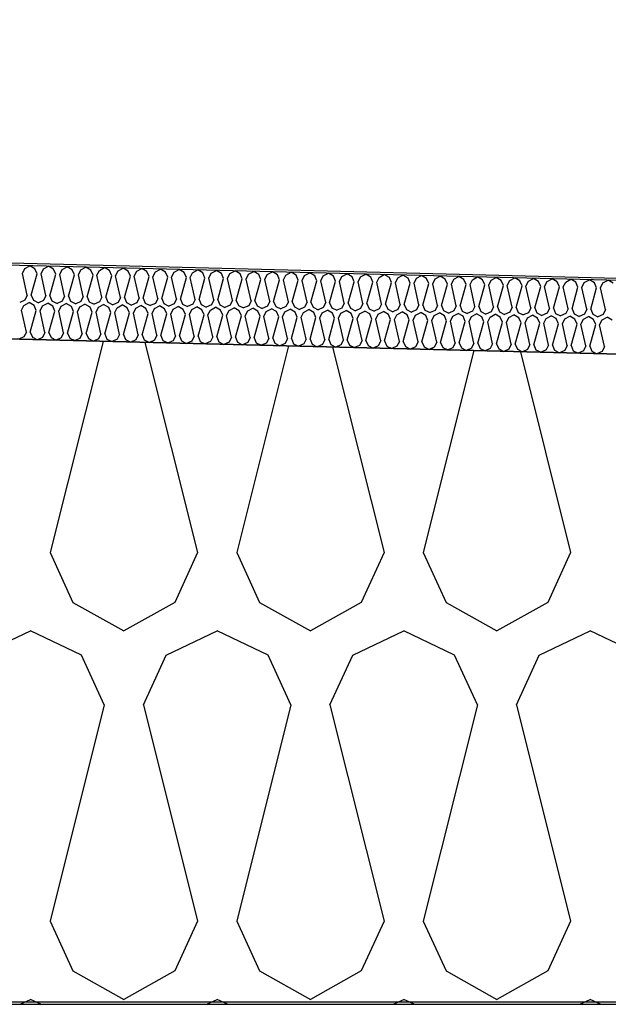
# Model space of a CAD drawing. Header units: millimetres. Extents: x -20520 to 12860, y -2780 to 10870.
# Tile 126 of 147: x -2760 to -2521, y 6472 to 6873. Entities that reach past the tile are written whole.
import ezdxf

# ---------------------------------------------------------------- set-up
doc = ezdxf.new("R2010")
doc.units = ezdxf.units.MM
doc.header["$LTSCALE"] = 0.5
doc.header["$MEASUREMENT"] = 0
doc.linetypes.add('PLINE', pattern=[0])
for name, color, linetype in [('0(Nye konstruksjoner)', 7, 'Continuous'), ('26-- Yttertak (Skravur)(Nye konstruksjoner)', 7, 'Continuous'), ('262- Taktekking (Skravur)(Nye konstruksjoner)', 7, 'Continuous'), ('858- Detaljer(Nye konstruksjoner)', 7, 'Continuous')]:
    doc.layers.add(name, color=color, linetype=linetype)
doc.linetypes.add('Membran', pattern='A,0,[2,A-2607.160 Prinsippsnitt fløy F1.Shx,S=0.253968,R=0,X=0,Y=0],-32,0', length=32)
doc.dimstyles.new('GENERATED_STYLE__1', dxfattribs={"dimtxt": 0.18, "dimasz": 76, "dimexe": 0.18, "dimexo": 0.0625, "dimgap": 0, "dimtad": 0, "dimtih": 1, "dimtoh": 1, "dimdec": 4, "dimzin": 0, "dimdsep": 46, "dimcen": 0.09, "dimadec": 0, "dimazin": 0, "dimtfac": 1, "dimtdec": 4, "dimtmove": 0, "dimatfit": 3, "dimldrblk": 'ARROWHEAD_17', "dimfxl": 1, "dimtolj": 1, "dimtzin": 0, "dimarcsym": 0})

# ---------------------------------------------------------------- blocks, each defined once
blk = doc.blocks.new('*X13')
at = {"layer": '26-- Yttertak (Skravur)(Nye konstruksjoner)', "linetype": 'PLINE'}
for p, q in [((-2726.44, 6741.9), (-2747.94, 6655.88)), ((-2709.41, 6741.48), (-2688.01, 6655.88)), ((-2651.03, 6740.02), (-2672.07, 6655.88)), ((-2633.05, 6739.57), (-2612.13, 6655.88)), ((-2575.62, 6738.13), (-2596.19, 6655.88)), ((-2556.69, 6737.66), (-2536.25, 6655.88)), ((-2747.94, 6655.88), (-2738.7, 6635.56)), ((-2688.01, 6655.88), (-2697.25, 6635.56)), ((-2672.07, 6655.88), (-2662.82, 6635.56)), ((-2612.13, 6655.88), (-2621.38, 6635.56)), ((-2596.19, 6655.88), (-2586.94, 6635.56)), ((-2536.25, 6655.88), (-2545.5, 6635.56)), ((-2738.7, 6635.56), (-2717.98, 6624)), ((-2697.25, 6635.56), (-2717.98, 6624)), ((-2662.82, 6635.56), (-2642.1, 6624)), ((-2621.38, 6635.56), (-2642.1, 6624)), ((-2586.94, 6635.56), (-2566.22, 6624)), ((-2545.5, 6635.56), (-2566.22, 6624)), ((-2776.64, 6614.19), (-2755.92, 6624)), ((-2735.19, 6614.19), (-2755.92, 6624)), ((-2700.76, 6614.19), (-2680.04, 6624)), ((-2659.31, 6614.19), (-2680.04, 6624)), ((-2624.88, 6614.19), (-2604.16, 6624)), ((-2583.44, 6614.19), (-2604.16, 6624)), ((-2549, 6614.19), (-2528.28, 6624)), ((-2507.56, 6614.19), (-2528.28, 6624)), ((-2725.95, 6593.87), (-2735.19, 6614.19)), ((-2710.01, 6593.87), (-2700.76, 6614.19)), ((-2650.07, 6593.87), (-2659.31, 6614.19)), ((-2634.13, 6593.87), (-2624.88, 6614.19)), ((-2574.19, 6593.87), (-2583.44, 6614.19)), ((-2558.25, 6593.87), (-2549, 6614.19)), ((-2725.95, 6593.87), (-2747.94, 6505.88)), ((-2710.01, 6593.87), (-2688.01, 6505.88)), ((-2650.07, 6593.87), (-2672.07, 6505.88)), ((-2634.13, 6593.87), (-2612.13, 6505.88)), ((-2574.19, 6593.87), (-2596.19, 6505.88)), ((-2558.25, 6593.87), (-2536.25, 6505.88)), ((-2747.94, 6505.88), (-2738.7, 6485.56)), ((-2688.01, 6505.88), (-2697.25, 6485.56)), ((-2672.07, 6505.88), (-2662.82, 6485.56)), ((-2612.13, 6505.88), (-2621.38, 6485.56)), ((-2596.19, 6505.88), (-2586.94, 6485.56)), ((-2536.25, 6505.88), (-2545.5, 6485.56)), ((-2738.7, 6485.56), (-2717.98, 6474)), ((-2697.25, 6485.56), (-2717.98, 6474)), ((-2662.82, 6485.56), (-2642.1, 6474)), ((-2621.38, 6485.56), (-2642.1, 6474)), ((-2586.94, 6485.56), (-2566.22, 6474)), ((-2545.5, 6485.56), (-2566.22, 6474)), ((-2760.14, 6472), (-2755.92, 6474)), ((-2751.69, 6472), (-2755.92, 6474)), ((-2684.26, 6472), (-2680.04, 6474)), ((-2675.81, 6472), (-2680.04, 6474)), ((-2608.38, 6472), (-2604.16, 6474)), ((-2599.93, 6472), (-2604.16, 6474)), ((-2532.5, 6472), (-2528.28, 6474)), ((-2524.05, 6472), (-2528.28, 6474))]:
    blk.add_line(p, q, dxfattribs=at)
blk = doc.blocks.new('*X23')
at = {"layer": '262- Taktekking (Skravur)(Nye konstruksjoner)', "linetype": 'PLINE'}
for p, q in [((-2759.23, 6769.54), (-2758.25, 6771.55)), ((-2758.25, 6771.55), (-2756.15, 6772.65)), ((-2754.11, 6771.45), (-2756.15, 6772.65)), ((-2753.24, 6769.39), (-2754.11, 6771.45)), ((-2751.64, 6769.35), (-2750.67, 6771.36)), ((-2750.67, 6771.36), (-2748.57, 6772.46)), ((-2746.53, 6771.26), (-2748.57, 6772.46)), ((-2745.65, 6769.2), (-2746.53, 6771.26)), ((-2744.06, 6769.16), (-2743.08, 6771.17)), ((-2743.08, 6771.17), (-2740.98, 6772.27)), ((-2738.94, 6771.07), (-2740.98, 6772.27)), ((-2738.07, 6769.01), (-2738.94, 6771.07)), ((-2736.47, 6768.97), (-2735.5, 6770.98)), ((-2735.5, 6770.98), (-2733.4, 6772.08)), ((-2731.35, 6770.88), (-2733.4, 6772.08)), ((-2730.48, 6768.82), (-2731.35, 6770.88)), ((-2728.89, 6768.78), (-2727.91, 6770.79)), ((-2727.91, 6770.79), (-2725.81, 6771.9)), ((-2723.77, 6770.69), (-2725.81, 6771.9)), ((-2722.89, 6768.63), (-2723.77, 6770.69)), ((-2721.3, 6768.59), (-2720.33, 6770.6)), ((-2720.33, 6770.6), (-2718.23, 6771.71)), ((-2716.18, 6770.5), (-2718.23, 6771.71)), ((-2715.31, 6768.44), (-2716.18, 6770.5)), ((-2713.72, 6768.4), (-2712.74, 6770.41)), ((-2712.74, 6770.41), (-2710.64, 6771.52)), ((-2708.6, 6770.31), (-2710.64, 6771.52)), ((-2705.16, 6770.22), (-2703.05, 6771.33)), ((-2701.01, 6770.12), (-2703.05, 6771.33)), ((-2697.57, 6770.03), (-2695.47, 6771.14)), ((-2693.43, 6769.93), (-2695.47, 6771.14)), ((-2689.98, 6769.84), (-2687.88, 6770.95)), ((-2685.84, 6769.74), (-2687.88, 6770.95)), ((-2682.4, 6769.65), (-2680.3, 6770.76)), ((-2678.26, 6769.55), (-2680.3, 6770.76)), ((-2674.81, 6769.46), (-2672.71, 6770.57)), ((-2670.67, 6769.36), (-2672.71, 6770.57)), ((-2667.23, 6769.27), (-2665.13, 6770.38)), ((-2663.08, 6769.17), (-2665.13, 6770.38)), ((-2757.25, 6760.69), (-2759.23, 6769.54)), ((-2755.66, 6760.65), (-2753.24, 6769.39)), ((-2749.66, 6760.5), (-2751.64, 6769.35)), ((-2748.07, 6760.46), (-2745.65, 6769.2)), ((-2742.08, 6760.31), (-2744.06, 6769.16)), ((-2740.48, 6760.27), (-2738.07, 6769.01)), ((-2734.49, 6760.12), (-2736.47, 6768.97)), ((-2732.9, 6760.08), (-2730.48, 6768.82)), ((-2726.91, 6759.93), (-2728.89, 6768.78)), ((-2725.31, 6759.89), (-2722.89, 6768.63)), ((-2719.32, 6759.74), (-2721.3, 6768.59)), ((-2717.73, 6759.7), (-2715.31, 6768.44)), ((-2711.74, 6759.55), (-2713.72, 6768.4)), ((-2710.14, 6759.51), (-2707.72, 6768.25)), ((-2707.72, 6768.25), (-2708.6, 6770.31)), ((-2706.13, 6768.21), (-2705.16, 6770.22)), ((-2704.15, 6759.36), (-2706.13, 6768.21)), ((-2702.56, 6759.32), (-2700.14, 6768.06)), ((-2700.14, 6768.06), (-2701.01, 6770.12)), ((-2698.54, 6768.02), (-2697.57, 6770.03)), ((-2696.57, 6759.17), (-2698.54, 6768.02)), ((-2694.97, 6759.13), (-2692.55, 6767.87)), ((-2692.55, 6767.87), (-2693.43, 6769.93)), ((-2690.96, 6767.83), (-2689.98, 6769.84)), ((-2688.98, 6758.98), (-2690.96, 6767.83)), ((-2687.39, 6758.94), (-2684.97, 6767.68)), ((-2684.97, 6767.68), (-2685.84, 6769.74)), ((-2683.37, 6767.64), (-2682.4, 6769.65)), ((-2681.39, 6758.79), (-2683.37, 6767.64)), ((-2679.8, 6758.75), (-2677.38, 6767.5)), ((-2677.38, 6767.5), (-2678.26, 6769.55)), ((-2675.79, 6767.46), (-2674.81, 6769.46)), ((-2673.81, 6758.6), (-2675.79, 6767.46)), ((-2672.22, 6758.56), (-2669.8, 6767.31)), ((-2669.8, 6767.31), (-2670.67, 6769.36)), ((-2668.2, 6767.27), (-2667.23, 6769.27)), ((-2666.22, 6758.41), (-2668.2, 6767.27)), ((-2664.63, 6758.37), (-2662.21, 6767.12)), ((-2662.21, 6767.12), (-2663.08, 6769.17)), ((-2660.62, 6767.08), (-2659.64, 6769.08)), ((-2658.64, 6758.22), (-2660.62, 6767.08)), ((-2659.64, 6769.08), (-2657.54, 6770.19)), ((-2655.5, 6768.98), (-2657.54, 6770.19)), ((-2657.04, 6758.18), (-2654.63, 6766.93)), ((-2654.63, 6766.93), (-2655.5, 6768.98)), ((-2653.03, 6766.89), (-2652.06, 6768.89)), ((-2651.05, 6758.04), (-2653.03, 6766.89)), ((-2652.06, 6768.89), (-2649.96, 6770)), ((-2647.91, 6768.79), (-2649.96, 6770)), ((-2649.46, 6758), (-2647.04, 6766.74)), ((-2647.04, 6766.74), (-2647.91, 6768.79)), ((-2645.45, 6766.7), (-2644.47, 6768.7)), ((-2643.47, 6757.85), (-2645.45, 6766.7)), ((-2644.47, 6768.7), (-2642.37, 6769.81)), ((-2640.33, 6768.6), (-2642.37, 6769.81)), ((-2641.87, 6757.81), (-2639.45, 6766.55)), ((-2639.45, 6766.55), (-2640.33, 6768.6)), ((-2637.86, 6766.51), (-2636.89, 6768.52)), ((-2635.88, 6757.66), (-2637.86, 6766.51)), ((-2636.89, 6768.52), (-2634.78, 6769.62)), ((-2632.74, 6768.41), (-2634.78, 6769.62)), ((-2634.29, 6757.62), (-2631.87, 6766.36)), ((-2631.87, 6766.36), (-2632.74, 6768.41)), ((-2630.27, 6766.32), (-2629.3, 6768.33)), ((-2629.3, 6768.33), (-2627.2, 6769.43)), ((-2625.16, 6768.22), (-2627.2, 6769.43)), ((-2624.28, 6766.17), (-2625.16, 6768.22)), ((-2622.69, 6766.13), (-2621.71, 6768.14)), ((-2621.71, 6768.14), (-2619.61, 6769.24)), ((-2617.57, 6768.03), (-2619.61, 6769.24)), ((-2616.7, 6765.98), (-2617.57, 6768.03)), ((-2615.1, 6765.94), (-2614.13, 6767.95)), ((-2614.13, 6767.95), (-2612.03, 6769.05)), ((-2609.99, 6767.84), (-2612.03, 6769.05)), ((-2609.11, 6765.79), (-2609.99, 6767.84)), ((-2607.52, 6765.75), (-2606.54, 6767.76)), ((-2606.54, 6767.76), (-2604.44, 6768.86)), ((-2602.4, 6767.65), (-2604.44, 6768.86)), ((-2601.53, 6765.6), (-2602.4, 6767.65)), ((-2599.93, 6765.56), (-2598.96, 6767.57)), ((-2598.96, 6767.57), (-2596.86, 6768.67)), ((-2594.81, 6767.46), (-2596.86, 6768.67)), ((-2593.94, 6765.41), (-2594.81, 6767.46)), ((-2592.35, 6765.37), (-2591.37, 6767.38)), ((-2591.37, 6767.38), (-2589.27, 6768.48)), ((-2587.23, 6767.27), (-2589.27, 6768.48)), ((-2586.36, 6765.22), (-2587.23, 6767.27)), ((-2584.76, 6765.18), (-2583.79, 6767.19)), ((-2583.79, 6767.19), (-2581.69, 6768.29)), ((-2579.64, 6767.08), (-2581.69, 6768.29)), ((-2578.77, 6765.03), (-2579.64, 6767.08)), ((-2577.18, 6764.99), (-2576.2, 6767)), ((-2576.2, 6767), (-2574.1, 6768.1)), ((-2572.06, 6766.89), (-2574.1, 6768.1)), ((-2571.18, 6764.84), (-2572.06, 6766.89)), ((-2569.59, 6764.8), (-2568.62, 6766.81)), ((-2568.62, 6766.81), (-2566.52, 6767.91)), ((-2564.47, 6766.7), (-2566.52, 6767.91)), ((-2563.6, 6764.65), (-2564.47, 6766.7)), ((-2562.01, 6764.61), (-2561.03, 6766.62)), ((-2561.03, 6766.62), (-2558.93, 6767.72)), ((-2556.89, 6766.52), (-2558.93, 6767.72)), ((-2556.01, 6764.46), (-2556.89, 6766.52)), ((-2554.42, 6764.42), (-2553.44, 6766.43)), ((-2553.44, 6766.43), (-2551.34, 6767.53)), ((-2549.3, 6766.33), (-2551.34, 6767.53)), ((-2545.86, 6766.24), (-2543.76, 6767.34)), ((-2541.72, 6766.14), (-2543.76, 6767.34)), ((-2538.27, 6766.05), (-2536.17, 6767.15)), ((-2534.13, 6765.95), (-2536.17, 6767.15)), ((-2530.69, 6765.86), (-2528.59, 6766.96)), ((-2526.54, 6765.76), (-2528.59, 6766.96)), ((-2523.1, 6765.67), (-2521, 6766.78)), ((-2518.96, 6765.57), (-2521, 6766.78)), ((-2628.3, 6757.47), (-2630.27, 6766.32)), ((-2626.7, 6757.43), (-2624.28, 6766.17)), ((-2620.71, 6757.28), (-2622.69, 6766.13)), ((-2619.12, 6757.24), (-2616.7, 6765.98)), ((-2613.12, 6757.09), (-2615.1, 6765.94)), ((-2611.53, 6757.05), (-2609.11, 6765.79)), ((-2605.54, 6756.9), (-2607.52, 6765.75)), ((-2603.95, 6756.86), (-2601.53, 6765.6)), ((-2597.95, 6756.71), (-2599.93, 6765.56)), ((-2596.36, 6756.67), (-2593.94, 6765.41)), ((-2590.37, 6756.52), (-2592.35, 6765.37)), ((-2588.77, 6756.48), (-2586.36, 6765.22)), ((-2582.78, 6756.33), (-2584.76, 6765.18)), ((-2581.19, 6756.29), (-2578.77, 6765.03)), ((-2575.2, 6756.14), (-2577.18, 6764.99)), ((-2573.6, 6756.1), (-2571.18, 6764.84)), ((-2567.61, 6755.95), (-2569.59, 6764.8)), ((-2566.02, 6755.91), (-2563.6, 6764.65)), ((-2560.03, 6755.76), (-2562.01, 6764.61)), ((-2558.43, 6755.72), (-2556.01, 6764.46)), ((-2552.44, 6755.57), (-2554.42, 6764.42)), ((-2550.85, 6755.53), (-2548.43, 6764.27)), ((-2548.43, 6764.27), (-2549.3, 6766.33)), ((-2546.83, 6764.23), (-2545.86, 6766.24)), ((-2544.85, 6755.38), (-2546.83, 6764.23)), ((-2543.26, 6755.34), (-2540.84, 6764.08)), ((-2540.84, 6764.08), (-2541.72, 6766.14)), ((-2539.25, 6764.04), (-2538.27, 6766.05)), ((-2537.27, 6755.19), (-2539.25, 6764.04)), ((-2535.68, 6755.15), (-2533.26, 6763.89)), ((-2533.26, 6763.89), (-2534.13, 6765.95)), ((-2531.66, 6763.85), (-2530.69, 6765.86)), ((-2529.68, 6755), (-2531.66, 6763.85)), ((-2528.09, 6754.96), (-2525.67, 6763.7)), ((-2525.67, 6763.7), (-2526.54, 6765.76)), ((-2524.08, 6763.66), (-2523.1, 6765.67)), ((-2522.1, 6754.81), (-2524.08, 6763.66)), ((-2758.22, 6758.68), (-2760.32, 6757.75)), ((-2757.25, 6760.69), (-2758.22, 6758.68)), ((-2755.66, 6760.65), (-2754.78, 6758.6)), ((-2754.78, 6758.6), (-2752.74, 6757.56)), ((-2750.64, 6758.49), (-2752.74, 6757.56)), ((-2749.66, 6760.5), (-2750.64, 6758.49)), ((-2748.07, 6760.46), (-2747.2, 6758.41)), ((-2747.2, 6758.41), (-2745.15, 6757.37)), ((-2742.08, 6760.31), (-2743.05, 6758.3)), ((-2740.48, 6760.27), (-2739.61, 6758.22)), ((-2734.49, 6760.12), (-2735.47, 6758.11)), ((-2732.9, 6760.08), (-2732.03, 6758.03)), ((-2726.91, 6759.93), (-2727.88, 6757.92)), ((-2725.31, 6759.89), (-2724.44, 6757.84)), ((-2719.32, 6759.74), (-2720.3, 6757.73)), ((-2717.73, 6759.7), (-2716.85, 6757.65)), ((-2711.74, 6759.55), (-2712.71, 6757.54)), ((-2710.14, 6759.51), (-2709.27, 6757.46)), ((-2704.15, 6759.36), (-2705.13, 6757.35)), ((-2702.56, 6759.32), (-2701.68, 6757.27)), ((-2696.57, 6759.17), (-2697.54, 6757.16)), ((-2694.97, 6759.13), (-2694.1, 6757.08)), ((-2688.98, 6758.98), (-2689.96, 6756.98)), ((-2687.39, 6758.94), (-2686.51, 6756.89)), ((-2681.39, 6758.79), (-2682.37, 6756.79)), ((-2679.8, 6758.75), (-2678.93, 6756.7)), ((-2673.81, 6758.6), (-2674.78, 6756.6)), ((-2672.22, 6758.56), (-2671.34, 6756.51)), ((-2666.22, 6758.41), (-2667.2, 6756.41)), ((-2664.63, 6758.37), (-2663.76, 6756.32)), ((-2759.6, 6754.55), (-2758.63, 6756.55)), ((-2757.62, 6745.69), (-2759.6, 6754.55)), ((-2758.63, 6756.55), (-2756.53, 6757.66)), ((-2754.49, 6756.45), (-2756.53, 6757.66)), ((-2756.03, 6745.65), (-2753.61, 6754.4)), ((-2753.61, 6754.4), (-2754.49, 6756.45)), ((-2752.02, 6754.36), (-2751.04, 6756.36)), ((-2750.04, 6745.51), (-2752.02, 6754.36)), ((-2751.04, 6756.36), (-2748.94, 6757.47)), ((-2746.9, 6756.26), (-2748.94, 6757.47)), ((-2746.03, 6754.21), (-2746.9, 6756.26)), ((-2743.05, 6758.3), (-2745.15, 6757.37)), ((-2744.43, 6754.17), (-2743.46, 6756.17)), ((-2743.46, 6756.17), (-2741.36, 6757.28)), ((-2739.31, 6756.07), (-2741.36, 6757.28)), ((-2739.61, 6758.22), (-2737.56, 6757.18)), ((-2738.44, 6754.02), (-2739.31, 6756.07)), ((-2735.47, 6758.11), (-2737.56, 6757.18)), ((-2736.85, 6753.98), (-2735.87, 6755.99)), ((-2735.87, 6755.99), (-2733.77, 6757.09)), ((-2731.73, 6755.88), (-2733.77, 6757.09)), ((-2732.03, 6758.03), (-2729.98, 6756.99)), ((-2730.86, 6753.83), (-2731.73, 6755.88)), ((-2727.88, 6757.92), (-2729.98, 6756.99)), ((-2729.26, 6753.79), (-2728.29, 6755.8)), ((-2728.29, 6755.8), (-2726.19, 6756.9)), ((-2724.14, 6755.69), (-2726.19, 6756.9)), ((-2724.44, 6757.84), (-2722.39, 6756.81)), ((-2723.27, 6753.64), (-2724.14, 6755.69)), ((-2720.3, 6757.73), (-2722.39, 6756.81)), ((-2721.68, 6753.6), (-2720.7, 6755.61)), ((-2720.7, 6755.61), (-2718.6, 6756.71)), ((-2716.56, 6755.5), (-2718.6, 6756.71)), ((-2716.85, 6757.65), (-2714.81, 6756.62)), ((-2715.68, 6753.45), (-2716.56, 6755.5)), ((-2712.71, 6757.54), (-2714.81, 6756.62)), ((-2714.09, 6753.41), (-2713.12, 6755.42)), ((-2713.12, 6755.42), (-2711.02, 6756.52)), ((-2708.97, 6755.31), (-2711.02, 6756.52)), ((-2709.27, 6757.46), (-2707.22, 6756.43)), ((-2708.1, 6753.26), (-2708.97, 6755.31)), ((-2705.13, 6757.35), (-2707.22, 6756.43)), ((-2706.51, 6753.22), (-2705.53, 6755.23)), ((-2705.53, 6755.23), (-2703.43, 6756.33)), ((-2701.39, 6755.12), (-2703.43, 6756.33)), ((-2701.68, 6757.27), (-2699.64, 6756.24)), ((-2700.51, 6753.07), (-2701.39, 6755.12)), ((-2697.54, 6757.16), (-2699.64, 6756.24)), ((-2698.92, 6753.03), (-2697.94, 6755.04)), ((-2697.94, 6755.04), (-2695.84, 6756.14)), ((-2693.8, 6754.93), (-2695.84, 6756.14)), ((-2694.1, 6757.08), (-2692.05, 6756.05)), ((-2692.93, 6752.88), (-2693.8, 6754.93)), ((-2689.96, 6756.98), (-2692.05, 6756.05)), ((-2691.33, 6752.84), (-2690.36, 6754.85)), ((-2690.36, 6754.85), (-2688.26, 6755.95)), ((-2686.22, 6754.74), (-2688.26, 6755.95)), ((-2686.51, 6756.89), (-2684.47, 6755.86)), ((-2685.34, 6752.69), (-2686.22, 6754.74)), ((-2682.37, 6756.79), (-2684.47, 6755.86)), ((-2683.75, 6752.65), (-2682.77, 6754.66)), ((-2682.77, 6754.66), (-2680.67, 6755.76)), ((-2678.63, 6754.55), (-2680.67, 6755.76)), ((-2678.93, 6756.7), (-2676.88, 6755.67)), ((-2677.76, 6752.5), (-2678.63, 6754.55)), ((-2674.78, 6756.6), (-2676.88, 6755.67)), ((-2676.16, 6752.46), (-2675.19, 6754.47)), ((-2675.19, 6754.47), (-2673.09, 6755.57)), ((-2671.04, 6754.36), (-2673.09, 6755.57)), ((-2671.34, 6756.51), (-2669.29, 6755.48)), ((-2670.17, 6752.31), (-2671.04, 6754.36)), ((-2667.2, 6756.41), (-2669.29, 6755.48)), ((-2667.6, 6754.28), (-2665.5, 6755.38)), ((-2663.46, 6754.17), (-2665.5, 6755.38)), ((-2663.76, 6756.32), (-2661.71, 6755.29)), ((-2659.61, 6756.22), (-2661.71, 6755.29)), ((-2660.02, 6754.09), (-2657.92, 6755.19)), ((-2658.64, 6758.22), (-2659.61, 6756.22)), ((-2655.87, 6753.99), (-2657.92, 6755.19)), ((-2657.04, 6758.18), (-2656.17, 6756.13)), ((-2656.17, 6756.13), (-2654.12, 6755.1)), ((-2652.03, 6756.03), (-2654.12, 6755.1)), ((-2652.43, 6753.9), (-2650.33, 6755)), ((-2651.05, 6758.04), (-2652.03, 6756.03)), ((-2648.29, 6753.8), (-2650.33, 6755)), ((-2649.46, 6758), (-2648.59, 6755.94)), ((-2648.59, 6755.94), (-2646.54, 6754.91)), ((-2644.44, 6755.84), (-2646.54, 6754.91)), ((-2644.85, 6753.71), (-2642.75, 6754.81)), ((-2643.47, 6757.85), (-2644.44, 6755.84)), ((-2640.7, 6753.61), (-2642.75, 6754.81)), ((-2641.87, 6757.81), (-2641, 6755.75)), ((-2641, 6755.75), (-2638.95, 6754.72)), ((-2636.86, 6755.65), (-2638.95, 6754.72)), ((-2637.26, 6753.52), (-2635.16, 6754.62)), ((-2635.88, 6757.66), (-2636.86, 6755.65)), ((-2633.12, 6753.42), (-2635.16, 6754.62)), ((-2634.29, 6757.62), (-2633.41, 6755.56)), ((-2633.41, 6755.56), (-2631.37, 6754.53)), ((-2629.27, 6755.46), (-2631.37, 6754.53)), ((-2629.67, 6753.33), (-2627.57, 6754.43)), ((-2628.3, 6757.47), (-2629.27, 6755.46)), ((-2625.53, 6753.23), (-2627.57, 6754.43)), ((-2626.7, 6757.43), (-2625.83, 6755.37)), ((-2625.83, 6755.37), (-2623.78, 6754.34)), ((-2621.69, 6755.27), (-2623.78, 6754.34)), ((-2620.71, 6757.28), (-2621.69, 6755.27)), ((-2619.12, 6757.24), (-2618.24, 6755.18)), ((-2618.24, 6755.18), (-2616.2, 6754.15)), ((-2614.1, 6755.08), (-2616.2, 6754.15)), ((-2613.12, 6757.09), (-2614.1, 6755.08)), ((-2611.53, 6757.05), (-2610.66, 6754.99)), ((-2610.66, 6754.99), (-2608.61, 6753.96)), ((-2606.51, 6754.89), (-2608.61, 6753.96)), ((-2605.54, 6756.9), (-2606.51, 6754.89)), ((-2603.95, 6756.86), (-2603.07, 6754.8)), ((-2603.07, 6754.8), (-2601.02, 6753.77)), ((-2598.93, 6754.7), (-2601.02, 6753.77)), ((-2597.95, 6756.71), (-2598.93, 6754.7)), ((-2596.36, 6756.67), (-2595.49, 6754.61)), ((-2595.49, 6754.61), (-2593.44, 6753.58)), ((-2591.34, 6754.51), (-2593.44, 6753.58)), ((-2590.37, 6756.52), (-2591.34, 6754.51)), ((-2588.77, 6756.48), (-2587.9, 6754.42)), ((-2587.9, 6754.42), (-2585.85, 6753.39)), ((-2583.76, 6754.32), (-2585.85, 6753.39)), ((-2582.78, 6756.33), (-2583.76, 6754.32)), ((-2581.19, 6756.29), (-2580.32, 6754.23)), ((-2575.2, 6756.14), (-2576.17, 6754.13)), ((-2573.6, 6756.1), (-2572.73, 6754.04)), ((-2567.61, 6755.95), (-2568.59, 6753.94)), ((-2566.02, 6755.91), (-2565.14, 6753.85)), ((-2560.03, 6755.76), (-2561, 6753.75)), ((-2558.43, 6755.72), (-2557.56, 6753.67)), ((-2552.44, 6755.57), (-2553.42, 6753.56)), ((-2550.85, 6755.53), (-2549.97, 6753.48)), ((-2544.85, 6755.38), (-2545.83, 6753.37)), ((-2543.26, 6755.34), (-2542.39, 6753.29)), ((-2537.27, 6755.19), (-2538.24, 6753.18)), ((-2535.68, 6755.15), (-2534.8, 6753.1)), ((-2529.68, 6755), (-2530.66, 6752.99)), ((-2528.09, 6754.96), (-2527.22, 6752.91)), ((-2522.1, 6754.81), (-2523.07, 6752.8)), ((-2748.45, 6745.47), (-2746.03, 6754.21)), ((-2742.45, 6745.32), (-2744.43, 6754.17)), ((-2740.86, 6745.28), (-2738.44, 6754.02)), ((-2734.87, 6745.13), (-2736.85, 6753.98)), ((-2733.27, 6745.09), (-2730.86, 6753.83)), ((-2727.28, 6744.94), (-2729.26, 6753.79)), ((-2725.69, 6744.9), (-2723.27, 6753.64)), ((-2719.7, 6744.75), (-2721.68, 6753.6)), ((-2718.1, 6744.71), (-2715.68, 6753.45)), ((-2712.11, 6744.56), (-2714.09, 6753.41)), ((-2710.52, 6744.52), (-2708.1, 6753.26)), ((-2704.53, 6744.37), (-2706.51, 6753.22)), ((-2702.93, 6744.33), (-2700.51, 6753.07)), ((-2696.94, 6744.18), (-2698.92, 6753.03)), ((-2695.35, 6744.14), (-2692.93, 6752.88)), ((-2689.35, 6743.99), (-2691.33, 6752.84)), ((-2687.76, 6743.95), (-2685.34, 6752.69)), ((-2681.77, 6743.8), (-2683.75, 6752.65)), ((-2680.18, 6743.76), (-2677.76, 6752.5)), ((-2674.18, 6743.61), (-2676.16, 6752.46)), ((-2672.59, 6743.57), (-2670.17, 6752.31)), ((-2668.58, 6752.27), (-2667.6, 6754.28)), ((-2666.6, 6743.42), (-2668.58, 6752.27)), ((-2665, 6743.38), (-2662.59, 6752.12)), ((-2662.59, 6752.12), (-2663.46, 6754.17)), ((-2660.99, 6752.08), (-2660.02, 6754.09)), ((-2659.01, 6743.23), (-2660.99, 6752.08)), ((-2657.42, 6743.19), (-2655, 6751.93)), ((-2655, 6751.93), (-2655.87, 6753.99)), ((-2653.41, 6751.89), (-2652.43, 6753.9)), ((-2651.43, 6743.04), (-2653.41, 6751.89)), ((-2649.83, 6743), (-2647.41, 6751.74)), ((-2647.41, 6751.74), (-2648.29, 6753.8)), ((-2645.82, 6751.7), (-2644.85, 6753.71)), ((-2643.84, 6742.85), (-2645.82, 6751.7)), ((-2642.25, 6742.81), (-2639.83, 6751.55)), ((-2639.83, 6751.55), (-2640.7, 6753.61)), ((-2638.24, 6751.51), (-2637.26, 6753.52)), ((-2636.26, 6742.66), (-2638.24, 6751.51)), ((-2634.66, 6742.62), (-2632.24, 6751.36)), ((-2632.24, 6751.36), (-2633.12, 6753.42)), ((-2630.65, 6751.32), (-2629.67, 6753.33)), ((-2628.67, 6742.47), (-2630.65, 6751.32)), ((-2627.08, 6742.43), (-2624.66, 6751.17)), ((-2624.66, 6751.17), (-2625.53, 6753.23)), ((-2623.06, 6751.13), (-2622.09, 6753.14)), ((-2621.09, 6742.28), (-2623.06, 6751.13)), ((-2622.09, 6753.14), (-2619.99, 6754.24)), ((-2617.95, 6753.04), (-2619.99, 6754.24)), ((-2619.49, 6742.24), (-2617.07, 6750.98)), ((-2617.07, 6750.98), (-2617.95, 6753.04)), ((-2615.48, 6750.94), (-2614.5, 6752.95)), ((-2613.5, 6742.09), (-2615.48, 6750.94)), ((-2614.5, 6752.95), (-2612.4, 6754.06)), ((-2610.36, 6752.85), (-2612.4, 6754.06)), ((-2611.91, 6742.05), (-2609.49, 6750.79)), ((-2609.49, 6750.79), (-2610.36, 6752.85)), ((-2607.89, 6750.75), (-2606.92, 6752.76)), ((-2605.91, 6741.9), (-2607.89, 6750.75)), ((-2606.92, 6752.76), (-2604.82, 6753.87)), ((-2602.78, 6752.66), (-2604.82, 6753.87)), ((-2604.32, 6741.86), (-2601.9, 6750.6)), ((-2601.9, 6750.6), (-2602.78, 6752.66)), ((-2600.31, 6750.56), (-2599.33, 6752.57)), ((-2598.33, 6741.71), (-2600.31, 6750.56)), ((-2599.33, 6752.57), (-2597.23, 6753.68)), ((-2595.19, 6752.47), (-2597.23, 6753.68)), ((-2596.73, 6741.67), (-2594.32, 6750.41)), ((-2594.32, 6750.41), (-2595.19, 6752.47)), ((-2592.72, 6750.37), (-2591.75, 6752.38)), ((-2590.74, 6741.52), (-2592.72, 6750.37)), ((-2591.75, 6752.38), (-2589.65, 6753.49)), ((-2587.6, 6752.28), (-2589.65, 6753.49)), ((-2586.73, 6750.22), (-2587.6, 6752.28)), ((-2585.14, 6750.18), (-2584.16, 6752.19)), ((-2584.16, 6752.19), (-2582.06, 6753.3)), ((-2580.02, 6752.09), (-2582.06, 6753.3)), ((-2580.32, 6754.23), (-2578.27, 6753.2)), ((-2579.14, 6750.03), (-2580.02, 6752.09)), ((-2576.17, 6754.13), (-2578.27, 6753.2)), ((-2577.55, 6749.99), (-2576.58, 6752)), ((-2576.58, 6752), (-2574.48, 6753.11)), ((-2572.43, 6751.9), (-2574.48, 6753.11)), ((-2572.73, 6754.04), (-2570.68, 6753.01)), ((-2571.56, 6749.84), (-2572.43, 6751.9)), ((-2568.59, 6753.94), (-2570.68, 6753.01)), ((-2569.97, 6749.81), (-2568.99, 6751.81)), ((-2568.99, 6751.81), (-2566.89, 6752.92)), ((-2564.85, 6751.71), (-2566.89, 6752.92)), ((-2565.14, 6753.85), (-2563.1, 6752.82)), ((-2563.97, 6749.66), (-2564.85, 6751.71)), ((-2561, 6753.75), (-2563.1, 6752.82)), ((-2562.38, 6749.62), (-2561.4, 6751.62)), ((-2561.4, 6751.62), (-2559.3, 6752.73)), ((-2557.26, 6751.52), (-2559.3, 6752.73)), ((-2557.56, 6753.67), (-2555.51, 6752.63)), ((-2556.39, 6749.47), (-2557.26, 6751.52)), ((-2553.42, 6753.56), (-2555.51, 6752.63)), ((-2554.79, 6749.43), (-2553.82, 6751.43)), ((-2553.82, 6751.43), (-2551.72, 6752.54)), ((-2549.68, 6751.33), (-2551.72, 6752.54)), ((-2549.97, 6753.48), (-2547.93, 6752.44)), ((-2548.8, 6749.28), (-2549.68, 6751.33)), ((-2545.83, 6753.37), (-2547.93, 6752.44)), ((-2547.21, 6749.24), (-2546.23, 6751.24)), ((-2546.23, 6751.24), (-2544.13, 6752.35)), ((-2542.09, 6751.14), (-2544.13, 6752.35)), ((-2542.39, 6753.29), (-2540.34, 6752.25)), ((-2541.22, 6749.09), (-2542.09, 6751.14)), ((-2538.24, 6753.18), (-2540.34, 6752.25)), ((-2539.62, 6749.05), (-2538.65, 6751.05)), ((-2538.65, 6751.05), (-2536.55, 6752.16)), ((-2534.51, 6750.95), (-2536.55, 6752.16)), ((-2534.8, 6753.1), (-2532.76, 6752.06)), ((-2533.63, 6748.9), (-2534.51, 6750.95)), ((-2530.66, 6752.99), (-2532.76, 6752.06)), ((-2532.04, 6748.86), (-2531.06, 6750.87)), ((-2531.06, 6750.87), (-2528.96, 6751.97)), ((-2526.92, 6750.76), (-2528.96, 6751.97)), ((-2527.22, 6752.91), (-2525.17, 6751.87)), ((-2526.05, 6748.71), (-2526.92, 6750.76)), ((-2523.07, 6752.8), (-2525.17, 6751.87)), ((-2524.45, 6748.67), (-2523.48, 6750.68)), ((-2523.48, 6750.68), (-2521.38, 6751.78)), ((-2519.33, 6750.57), (-2521.38, 6751.78)), ((-2589.15, 6741.48), (-2586.73, 6750.22)), ((-2583.16, 6741.33), (-2585.14, 6750.18)), ((-2581.56, 6741.29), (-2579.14, 6750.03)), ((-2575.57, 6741.14), (-2577.55, 6749.99)), ((-2573.98, 6741.1), (-2571.56, 6749.84)), ((-2567.99, 6740.95), (-2569.97, 6749.81)), ((-2566.39, 6740.91), (-2563.97, 6749.66)), ((-2560.4, 6740.76), (-2562.38, 6749.62)), ((-2558.81, 6740.72), (-2556.39, 6749.47)), ((-2552.82, 6740.57), (-2554.79, 6749.43)), ((-2551.22, 6740.53), (-2548.8, 6749.28)), ((-2545.23, 6740.38), (-2547.21, 6749.24)), ((-2543.64, 6740.35), (-2541.22, 6749.09)), ((-2537.64, 6740.2), (-2539.62, 6749.05)), ((-2536.05, 6740.16), (-2533.63, 6748.9)), ((-2530.06, 6740.01), (-2532.04, 6748.86)), ((-2528.47, 6739.97), (-2526.05, 6748.71)), ((-2522.47, 6739.82), (-2524.45, 6748.67)), ((-2758.6, 6743.69), (-2760.7, 6742.76)), ((-2757.62, 6745.69), (-2758.6, 6743.69)), ((-2756.03, 6745.65), (-2755.16, 6743.6)), ((-2755.16, 6743.6), (-2753.11, 6742.57)), ((-2751.01, 6743.5), (-2753.11, 6742.57)), ((-2750.04, 6745.51), (-2751.01, 6743.5)), ((-2748.45, 6745.47), (-2747.57, 6743.41)), ((-2747.57, 6743.41), (-2745.52, 6742.38)), ((-2743.43, 6743.31), (-2745.52, 6742.38)), ((-2742.45, 6745.32), (-2743.43, 6743.31)), ((-2740.86, 6745.28), (-2739.99, 6743.22)), ((-2739.99, 6743.22), (-2737.94, 6742.19)), ((-2735.84, 6743.12), (-2737.94, 6742.19)), ((-2734.87, 6745.13), (-2735.84, 6743.12)), ((-2733.27, 6745.09), (-2732.4, 6743.03)), ((-2732.4, 6743.03), (-2730.35, 6742)), ((-2728.26, 6742.93), (-2730.35, 6742)), ((-2727.28, 6744.94), (-2728.26, 6742.93)), ((-2725.69, 6744.9), (-2724.82, 6742.84)), ((-2724.82, 6742.84), (-2722.77, 6741.81)), ((-2720.67, 6742.74), (-2722.77, 6741.81)), ((-2719.7, 6744.75), (-2720.67, 6742.74)), ((-2718.1, 6744.71), (-2717.23, 6742.65)), ((-2717.23, 6742.65), (-2715.18, 6741.62)), ((-2713.09, 6742.55), (-2715.18, 6741.62)), ((-2712.11, 6744.56), (-2713.09, 6742.55)), ((-2710.52, 6744.52), (-2709.64, 6742.46)), ((-2709.64, 6742.46), (-2707.6, 6741.43)), ((-2705.5, 6742.36), (-2707.6, 6741.43)), ((-2704.53, 6744.37), (-2705.5, 6742.36)), ((-2702.93, 6744.33), (-2702.06, 6742.27)), ((-2696.94, 6744.18), (-2697.92, 6742.17)), ((-2695.35, 6744.14), (-2694.47, 6742.08)), ((-2689.35, 6743.99), (-2690.33, 6741.98)), ((-2687.76, 6743.95), (-2686.89, 6741.89)), ((-2681.77, 6743.8), (-2682.74, 6741.79)), ((-2680.18, 6743.76), (-2679.3, 6741.7)), ((-2674.18, 6743.61), (-2675.16, 6741.6)), ((-2672.59, 6743.57), (-2671.72, 6741.51)), ((-2666.6, 6743.42), (-2667.57, 6741.41)), ((-2665, 6743.38), (-2664.13, 6741.32)), ((-2659.01, 6743.23), (-2659.99, 6741.22)), ((-2657.42, 6743.19), (-2656.55, 6741.14)), ((-2651.43, 6743.04), (-2652.4, 6741.03)), ((-2649.83, 6743), (-2648.96, 6740.95)), ((-2643.84, 6742.85), (-2644.82, 6740.84)), ((-2642.25, 6742.81), (-2641.37, 6740.76)), ((-2636.26, 6742.66), (-2637.23, 6740.65)), ((-2634.66, 6742.62), (-2633.79, 6740.57)), ((-2628.67, 6742.47), (-2629.65, 6740.46)), ((-2627.08, 6742.43), (-2626.2, 6740.38)), ((-2702.06, 6742.27), (-2700.01, 6741.24)), ((-2697.92, 6742.17), (-2700.01, 6741.24)), ((-2694.47, 6742.08), (-2692.43, 6741.05)), ((-2690.33, 6741.98), (-2692.43, 6741.05)), ((-2686.89, 6741.89), (-2684.84, 6740.86)), ((-2682.74, 6741.79), (-2684.84, 6740.86)), ((-2679.3, 6741.7), (-2677.26, 6740.67)), ((-2675.16, 6741.6), (-2677.26, 6740.67)), ((-2671.72, 6741.51), (-2669.67, 6740.48)), ((-2667.57, 6741.41), (-2669.67, 6740.48)), ((-2664.13, 6741.32), (-2662.08, 6740.29)), ((-2659.99, 6741.22), (-2662.08, 6740.29)), ((-2656.55, 6741.14), (-2654.5, 6740.1)), ((-2652.4, 6741.03), (-2654.5, 6740.1)), ((-2648.96, 6740.95), (-2646.91, 6739.91)), ((-2644.82, 6740.84), (-2646.91, 6739.91)), ((-2641.37, 6740.76), (-2639.33, 6739.72)), ((-2637.23, 6740.65), (-2639.33, 6739.72)), ((-2633.79, 6740.57), (-2631.74, 6739.53)), ((-2629.65, 6740.46), (-2631.74, 6739.53)), ((-2626.2, 6740.38), (-2624.16, 6739.34)), ((-2622.06, 6740.27), (-2624.16, 6739.34)), ((-2621.09, 6742.28), (-2622.06, 6740.27)), ((-2619.49, 6742.24), (-2618.62, 6740.19)), ((-2618.62, 6740.19), (-2616.57, 6739.15)), ((-2614.47, 6740.08), (-2616.57, 6739.15)), ((-2613.5, 6742.09), (-2614.47, 6740.08)), ((-2611.91, 6742.05), (-2611.03, 6740)), ((-2611.03, 6740), (-2608.99, 6738.97)), ((-2606.89, 6739.89), (-2608.99, 6738.97)), ((-2605.91, 6741.9), (-2606.89, 6739.89)), ((-2604.32, 6741.86), (-2603.45, 6739.81)), ((-2603.45, 6739.81), (-2601.4, 6738.78)), ((-2599.3, 6739.7), (-2601.4, 6738.78)), ((-2598.33, 6741.71), (-2599.3, 6739.7)), ((-2596.73, 6741.67), (-2595.86, 6739.62)), ((-2595.86, 6739.62), (-2593.81, 6738.59)), ((-2591.72, 6739.51), (-2593.81, 6738.59)), ((-2590.74, 6741.52), (-2591.72, 6739.51)), ((-2589.15, 6741.48), (-2588.28, 6739.43)), ((-2588.28, 6739.43), (-2586.23, 6738.4)), ((-2584.13, 6739.32), (-2586.23, 6738.4)), ((-2583.16, 6741.33), (-2584.13, 6739.32)), ((-2581.56, 6741.29), (-2580.69, 6739.24)), ((-2580.69, 6739.24), (-2578.64, 6738.21)), ((-2576.55, 6739.14), (-2578.64, 6738.21)), ((-2575.57, 6741.14), (-2576.55, 6739.14)), ((-2573.98, 6741.1), (-2573.1, 6739.05)), ((-2573.1, 6739.05), (-2571.06, 6738.02)), ((-2568.96, 6738.95), (-2571.06, 6738.02)), ((-2567.99, 6740.95), (-2568.96, 6738.95)), ((-2566.39, 6740.91), (-2565.52, 6738.86)), ((-2565.52, 6738.86), (-2563.47, 6737.83)), ((-2561.38, 6738.76), (-2563.47, 6737.83)), ((-2560.4, 6740.76), (-2561.38, 6738.76)), ((-2558.81, 6740.72), (-2557.93, 6738.67)), ((-2557.93, 6738.67), (-2555.89, 6737.64)), ((-2553.79, 6738.57), (-2555.89, 6737.64)), ((-2552.82, 6740.57), (-2553.79, 6738.57)), ((-2551.22, 6740.53), (-2550.35, 6738.48)), ((-2550.35, 6738.48), (-2548.3, 6737.45)), ((-2546.21, 6738.38), (-2548.3, 6737.45)), ((-2545.23, 6740.38), (-2546.21, 6738.38)), ((-2543.64, 6740.35), (-2542.76, 6738.29)), ((-2542.76, 6738.29), (-2540.72, 6737.26)), ((-2537.64, 6740.2), (-2538.62, 6738.19)), ((-2536.05, 6740.16), (-2535.18, 6738.1)), ((-2530.06, 6740.01), (-2531.03, 6738)), ((-2528.47, 6739.97), (-2527.59, 6737.91)), ((-2522.47, 6739.82), (-2523.45, 6737.81)), ((-2538.62, 6738.19), (-2540.72, 6737.26)), ((-2535.18, 6738.1), (-2533.13, 6737.07)), ((-2531.03, 6738), (-2533.13, 6737.07)), ((-2527.59, 6737.91), (-2525.54, 6736.88)), ((-2523.45, 6737.81), (-2525.54, 6736.88))]:
    blk.add_line(p, q, dxfattribs=at)
blk = doc.blocks.new('ARROWHEAD_17')
at = {"linetype": 'Continuous'}
for p, q in [((-0.1876, -0.7), (0.1876, 0.7)), ((0, 0), (-1, 0))]:
    blk.add_line(p, q, dxfattribs=at)

msp = doc.modelspace()

# ---------------------------------------------------------------- linework, layer by layer
at = {"layer": '0(Nye konstruksjoner)', "linetype": 'Membran', "flags": 128}
msp.add_lwpolyline([(-12899, 5920), (-12899, 7943.39), (-6445.74, 6741.52), (-6445.74, 6473), (-150, 6473)], dxfattribs=at)
at = {"layer": '26-- Yttertak (Skravur)(Nye konstruksjoner)', "linetype": 'PLINE', "flags": 128}
msp.add_lwpolyline([(-6245.74, 6472), (-730, 6472), (-730, 6691.99), (-6245.74, 6829.88)], close=True, dxfattribs=at)
at = {"layer": '262- Taktekking (Skravur)(Nye konstruksjoner)', "linetype": 'PLINE', "flags": 128}
msp.add_lwpolyline([(-6245.74, 6829.88), (-730, 6691.99), (-730, 6722), (-6245.74, 6859.89)], close=True, dxfattribs=at)
at = {"layer": '858- Detaljer(Nye konstruksjoner)', "linetype": 'Membran'}
msp.add_lwpolyline([(-13179, 8522.78), (-13179, 8579.38), (-12879, 8541.5), (-12879, 8275.33), (-6224.74, 7036.03), (-6224.74, 6860.37), (-729, 6722.98), (-729, 6653), (-231, 6653), (-231, 6950)], dxfattribs=at)

# ---------------------------------------------------------------- block references
at = {"layer": '26-- Yttertak (Skravur)(Nye konstruksjoner)', "linetype": 'PLINE'}
msp.add_blockref('*X13', (0, 0), dxfattribs=at)
at = {"layer": '262- Taktekking (Skravur)(Nye konstruksjoner)', "linetype": 'PLINE'}
msp.add_blockref('*X23', (0, 0), dxfattribs=at)

# ---------------------------------------------------------------- leaders
at = {"layer": '858- Detaljer(Nye konstruksjoner)', "linetype": 'PLINE', "annotation_type": 0, "has_hookline": 1, "hookline_direction": 0, "text_width": 2801.9}
msp.add_leader([(-3774, 6271.9), (-3774, 7385.49), (-3356.78, 7340.07)], dimstyle='GENERATED_STYLE__1', dxfattribs=at)

doc.saveas('drawing.dxf')
